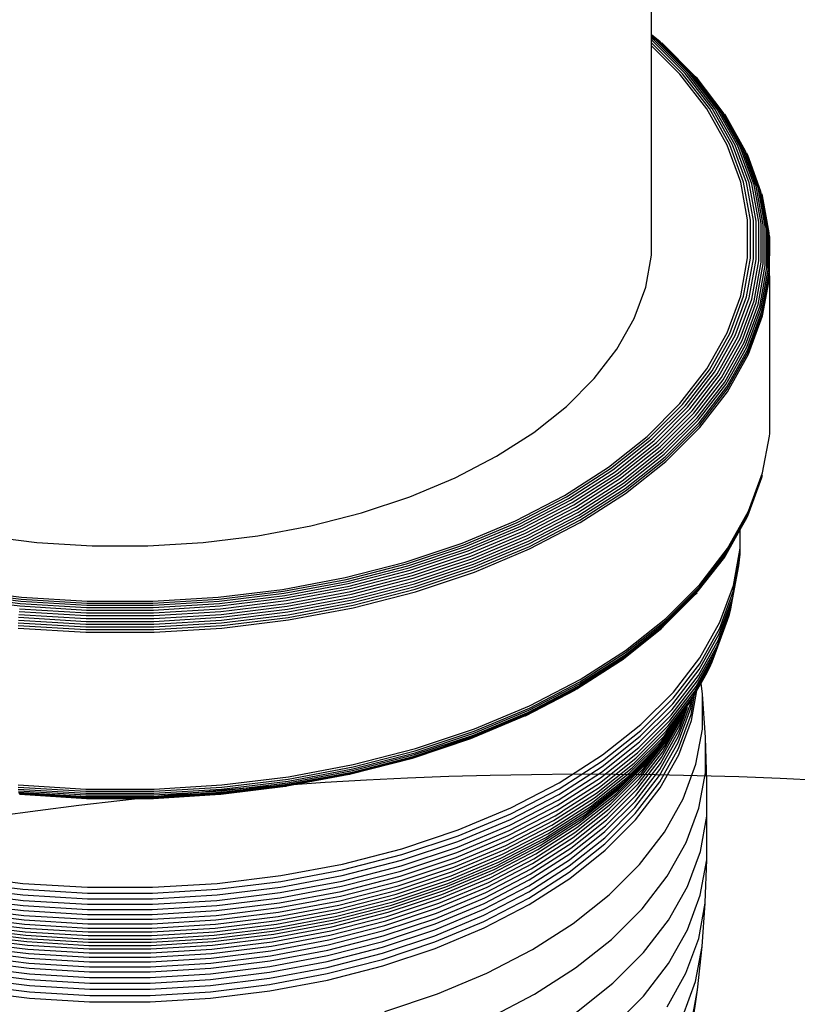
# Model space of a CAD drawing. Extents: x -18027 to -11651, y 1687 to 5059.
# Tile 22 of 170: x -17476.57 to -17470, y 2308.46 to 2316.79. Entities that reach past the tile are written whole.
import ezdxf

# ---------------------------------------------------------------- set-up
doc = ezdxf.new("R2010")
doc.units = 0
doc.header["$MEASUREMENT"] = 0
doc.layers.add('TANK', color=2, linetype='CONTINUOUS')
doc.layers.add('TANK-SLOPE', color=2, linetype='CONTINUOUS')

# ---------------------------------------------------------------- blocks, each defined once
blk = doc.blocks.new('A$C3406478A')
at = {"layer": 'TANK'}
for p, q in [((7.9577, 15.3274), (7.9577, 20.1428)), ((8.0305, 15.2695), (7.9577, 15.3274)), ((7.9577, 15.3225), (7.9577, 15.3274)), ((7.9577, 15.3136), (7.9577, 15.3225)), ((8.015, 15.2769), (7.9577, 15.3225)), ((7.9577, 15.3009), (7.9577, 15.3136)), ((7.9979, 15.2816), (7.9577, 15.3136)), ((7.9794, 15.2836), (7.9577, 15.3009)), ((7.9577, 15.2845), (7.9577, 15.3009)), ((7.96, 15.2827), (7.9577, 15.2845)), ((7.9577, 15.2612), (7.9577, 15.2845)), ((8.2191, 14.9997), (7.9577, 15.2612)), ((7.9577, 15.2343), (7.9577, 15.2612)), ((8.2405, 15.0021), (7.96, 15.2827)), ((8.2612, 15.0018), (7.9794, 15.2836)), ((8.2808, 14.9987), (7.9979, 15.2816)), ((8.299, 14.9929), (8.015, 15.2769)), ((8.3154, 14.9845), (8.0305, 15.2695)), ((8.3298, 14.9737), (8.044, 15.2595)), ((8.1973, 14.9946), (7.9577, 15.2343)), ((7.9577, 13.4662), (7.9577, 15.2343)), ((8.4235, 14.7013), (8.1973, 14.9946)), ((8.4463, 14.7051), (8.2191, 14.9997)), ((8.4688, 14.7062), (8.2405, 15.0021)), ((8.4905, 14.7045), (8.2612, 15.0018)), ((8.511, 14.7002), (8.2808, 14.9987)), ((8.53, 14.6933), (8.299, 14.9929)), ((8.5472, 14.6839), (8.3154, 14.9845)), ((8.342, 14.9606), (8.3298, 14.9737)), ((8.5623, 14.6722), (8.342, 14.9606)), ((8.5953, 14.396), (8.4235, 14.7013)), ((8.6189, 14.3984), (8.4463, 14.7051)), ((8.6422, 14.398), (8.4688, 14.7062)), ((8.6646, 14.3951), (8.4905, 14.7045)), ((8.6859, 14.3895), (8.511, 14.7002)), ((8.7056, 14.3814), (8.53, 14.6933)), ((8.7234, 14.371), (8.5472, 14.6839)), ((8.739, 14.3583), (8.5623, 14.6722)), ((8.5852, 14.6427), (8.5751, 14.6584)), ((8.7521, 14.3437), (8.5852, 14.6427)), ((8.7109, 14.082), (8.5953, 14.396)), ((8.7351, 14.0829), (8.6189, 14.3984)), ((8.7588, 14.0811), (8.6422, 14.398)), ((8.7818, 14.0768), (8.6646, 14.3951)), ((8.8035, 14.0699), (8.6859, 14.3895)), ((8.8237, 14.0606), (8.7056, 14.3814)), ((8.8419, 14.0491), (8.7234, 14.371)), ((8.8578, 14.0355), (8.739, 14.3583)), ((8.8713, 14.0201), (8.7521, 14.3437)), ((8.7702, 14.3096), (8.7626, 14.3274)), ((8.882, 14.0031), (8.7702, 14.3096)), ((8.769, 13.7627), (8.7109, 14.082)), ((8.7935, 13.7621), (8.7351, 14.0829)), ((8.8175, 13.7589), (8.7588, 14.0811)), ((8.8407, 13.7532), (8.7818, 14.0768)), ((8.8627, 13.745), (8.8035, 14.0699)), ((8.883, 13.7345), (8.8237, 14.0606)), ((8.9014, 13.7219), (8.8419, 14.0491)), ((8.9176, 13.7073), (8.8578, 14.0355)), ((8.9312, 13.691), (8.8713, 14.0201)), ((8.942, 13.6734), (8.882, 14.0031)), ((8.8945, 13.9657), (8.8898, 13.9849)), ((8.9499, 13.6547), (8.8945, 13.9657)), ((8.769, 13.4416), (8.769, 13.7627)), ((8.7935, 13.4396), (8.7935, 13.7621)), ((8.8175, 13.435), (8.8175, 13.7589)), ((8.8407, 13.4278), (8.8407, 13.7532)), ((8.8627, 13.4183), (8.8627, 13.745)), ((8.883, 13.4066), (8.883, 13.7345)), ((8.9014, 13.3928), (8.9014, 13.7219)), ((8.9176, 13.3772), (8.9176, 13.7073)), ((8.9312, 13.3602), (8.9312, 13.691)), ((8.942, 13.3419), (8.942, 13.6734)), ((8.9499, 13.3227), (8.9499, 13.6547)), ((8.9563, 13.6153), (8.9547, 13.6352)), ((8.9547, 13.3029), (8.9563, 13.6153)), ((7.9084, 13.1957), (7.9577, 13.4662)), ((8.7109, 13.1224), (8.769, 13.4416)), ((8.7351, 13.1188), (8.7935, 13.4396)), ((8.7588, 13.1128), (8.8175, 13.435)), ((8.7818, 13.1042), (8.8407, 13.4278)), ((8.8035, 13.0934), (8.8627, 13.4183)), ((8.8237, 13.0804), (8.883, 13.4066)), ((8.8419, 13.0655), (8.9014, 13.3928)), ((8.8578, 13.049), (8.9176, 13.3772)), ((8.8713, 13.0311), (8.9312, 13.3602)), ((8.882, 13.0122), (8.942, 13.3419)), ((8.8898, 12.9925), (8.9499, 13.3227)), ((8.8945, 12.9725), (8.9547, 13.3029)), ((8.8961, 12.9523), (8.9563, 13.2829)), ((8.9563, 13.2829), (8.9547, 13.3029)), ((8.9563, 12.0597), (8.9563, 13.2829)), ((7.8105, 12.9297), (7.9084, 13.1957)), ((8.5953, 12.8083), (8.7109, 13.1224)), ((8.6189, 12.8034), (8.7351, 13.1188)), ((8.6422, 12.7959), (8.7588, 13.1128)), ((8.6646, 12.7859), (8.7818, 13.1042)), ((8.6859, 12.7738), (8.8035, 13.0934)), ((8.7056, 12.7596), (8.8237, 13.0804)), ((8.7234, 12.7437), (8.8419, 13.0655)), ((8.739, 12.7262), (8.8578, 13.049)), ((8.7521, 12.7075), (8.8713, 13.0311)), ((8.7626, 12.6879), (8.882, 13.0122)), ((8.7702, 12.6678), (8.8898, 12.9925)), ((7.6649, 12.6711), (7.8105, 12.9297)), ((8.7749, 12.6474), (8.8945, 12.9725)), ((8.7764, 12.6272), (8.8961, 12.9523)), ((8.4235, 12.503), (8.5953, 12.8083)), ((8.4463, 12.4966), (8.6189, 12.8034)), ((8.4688, 12.4877), (8.6422, 12.7959)), ((8.4905, 12.4765), (8.6646, 12.7859)), ((8.511, 12.4631), (8.6859, 12.7738)), ((8.53, 12.4477), (8.7056, 12.7596)), ((8.5472, 12.4307), (8.7234, 12.7437)), ((7.4734, 12.4227), (7.6649, 12.6711)), ((8.5623, 12.4123), (8.739, 12.7262)), ((8.5751, 12.3928), (8.7521, 12.7075)), ((8.5852, 12.3726), (8.7626, 12.6879)), ((8.5925, 12.352), (8.7702, 12.6678)), ((8.597, 12.3314), (8.7749, 12.6474)), ((8.5985, 12.3111), (8.7764, 12.6272)), ((8.1973, 12.2097), (8.4235, 12.503)), ((8.2191, 12.202), (8.4463, 12.4966)), ((7.2378, 12.1871), (7.4734, 12.4227)), ((8.2405, 12.1918), (8.4688, 12.4877)), ((8.2612, 12.1792), (8.4905, 12.4765)), ((8.2808, 12.1646), (8.511, 12.4631)), ((8.299, 12.1481), (8.53, 12.4477)), ((8.3154, 12.1301), (8.5472, 12.4307)), ((8.3298, 12.1108), (8.5623, 12.4123)), ((8.342, 12.0906), (8.5751, 12.3928)), ((8.3516, 12.0698), (8.5852, 12.3726)), ((8.3587, 12.0488), (8.5925, 12.352)), ((8.3629, 12.0279), (8.597, 12.3314)), ((8.3644, 12.0075), (8.5985, 12.3111)), ((6.961, 11.9671), (7.2378, 12.1871)), ((7.9193, 11.9317), (8.1973, 12.2097)), ((7.9398, 11.9227), (8.2191, 12.202)), ((7.96, 11.9112), (8.2405, 12.1918)), ((7.9794, 11.8974), (8.2612, 12.1792)), ((7.9979, 11.8817), (8.2808, 12.1646)), ((8.015, 11.8641), (8.299, 12.1481)), ((8.0305, 11.8451), (8.3154, 12.1301)), ((8.044, 11.825), (8.3298, 12.1108)), ((8.0554, 11.8041), (8.342, 12.0906)), ((8.0645, 11.7827), (8.3516, 12.0698)), ((8.0712, 11.7612), (8.3587, 12.0488)), ((8.0752, 11.7401), (8.3629, 12.0279)), ((8.0765, 11.7196), (8.3644, 12.0075)), ((8.9563, 11.9561), (8.9563, 12.0597)), ((6.6458, 11.765), (6.961, 11.9671)), ((7.5924, 11.6719), (7.9193, 11.9317)), ((7.6114, 11.6617), (7.9398, 11.9227)), ((7.6301, 11.6491), (7.96, 11.9112)), ((8.8961, 11.6255), (8.9547, 11.9361)), ((8.9547, 11.9361), (8.9563, 11.9561)), ((7.6482, 11.6342), (7.9794, 11.8974)), ((7.6653, 11.6174), (7.9979, 11.8817)), ((7.6811, 11.5988), (8.015, 11.8641)), ((7.6954, 11.5789), (8.0305, 11.8451)), ((7.708, 11.558), (8.044, 11.825)), ((6.2958, 11.5831), (6.6458, 11.765)), ((7.7186, 11.5364), (8.0554, 11.8041)), ((7.727, 11.5145), (8.0645, 11.7827)), ((7.7332, 11.4927), (8.0712, 11.7612)), ((7.7369, 11.4713), (8.0752, 11.7401)), ((7.2203, 11.4333), (7.5924, 11.6719)), ((7.2376, 11.422), (7.6114, 11.6617)), ((7.7381, 11.4507), (8.0765, 11.7196)), ((5.9147, 11.4232), (6.2958, 11.5831)), ((7.2546, 11.4083), (7.6301, 11.6491)), ((7.2711, 11.3924), (7.6482, 11.6342)), ((7.2866, 11.3746), (7.6653, 11.6174)), ((7.301, 11.3551), (7.6811, 11.5988)), ((7.3141, 11.3344), (7.6954, 11.5789)), ((8.7702, 11.2617), (8.8898, 11.5865)), ((8.7749, 11.2807), (8.8945, 11.6057)), ((8.7764, 11.3004), (8.8961, 11.6255)), ((8.8898, 11.5865), (8.8945, 11.6057)), ((7.3255, 11.3127), (7.708, 11.558)), ((7.3351, 11.2905), (7.7186, 11.5364)), ((7.3428, 11.2681), (7.727, 11.5145)), ((7.3484, 11.2459), (7.7332, 11.4927)), ((5.5068, 11.2873), (5.9147, 11.4232)), ((6.8071, 11.2185), (7.2203, 11.4333)), ((6.8225, 11.2062), (7.2376, 11.422)), ((6.8376, 11.1915), (7.2546, 11.4083)), ((7.3518, 11.2243), (7.7369, 11.4713)), ((7.3529, 11.2037), (7.7381, 11.4507)), ((6.8522, 11.1747), (7.2711, 11.3924)), ((6.8661, 11.1559), (7.2866, 11.3746)), ((6.8789, 11.1357), (7.301, 11.3551)), ((6.8905, 11.1142), (7.3141, 11.3344)), ((5.0765, 11.1767), (5.5068, 11.2873)), ((6.9007, 11.0919), (7.3255, 11.3127)), ((6.9093, 11.0691), (7.3351, 11.2905)), ((6.9161, 11.0463), (7.3428, 11.2681)), ((6.9211, 11.0238), (7.3484, 11.2459)), ((8.5925, 10.946), (8.7702, 11.2617)), ((8.597, 10.9646), (8.7749, 11.2807)), ((8.5985, 10.9843), (8.7764, 11.3004)), ((8.7066, 11.1444), (8.7626, 11.2439)), ((8.7626, 11.2439), (8.7702, 11.2617)), ((4.6285, 11.0926), (5.0765, 11.1767)), ((6.3572, 11.0298), (6.8071, 11.2185)), ((6.3705, 11.0167), (6.8225, 11.2062)), ((6.3836, 11.0011), (6.8376, 11.1915)), ((6.3963, 10.9834), (6.8522, 11.1747)), ((6.9241, 11.002), (7.3518, 11.2243)), ((6.9251, 10.9813), (7.3529, 11.2037)), ((2.2991, 11.0926), (2.7599, 11.0361)), ((4.1678, 11.0361), (4.6285, 11.0926)), ((6.4083, 10.9639), (6.8661, 11.1559)), ((6.4194, 10.9429), (6.8789, 11.1357)), ((6.4294, 10.9208), (6.8905, 11.1142)), ((6.4382, 10.8979), (6.9007, 11.0919)), ((8.5852, 10.9287), (8.7066, 11.1444)), ((8.7066, 10.9882), (8.7066, 11.1444)), ((2.7599, 11.0361), (3.2283, 11.0076)), ((3.2283, 11.0076), (3.6993, 11.0076)), ((3.6993, 11.0076), (4.1678, 11.0361)), ((5.8756, 10.8693), (6.3572, 11.0298)), ((5.8868, 10.8554), (6.3705, 11.0167)), ((5.8977, 10.8391), (6.3836, 11.0011)), ((6.4457, 10.8746), (6.9093, 11.0691)), ((6.4516, 10.8514), (6.9161, 11.0463)), ((6.4559, 10.8287), (6.9211, 11.0238)), ((6.4585, 10.8067), (6.9241, 11.002)), ((5.9082, 10.8207), (6.3963, 10.9834)), ((5.9182, 10.8006), (6.4083, 10.9639)), ((5.9275, 10.7789), (6.4194, 10.9429)), ((5.9358, 10.7562), (6.4294, 10.9208)), ((6.4593, 10.7859), (6.9251, 10.9813)), ((8.3516, 10.6258), (8.5751, 10.9129)), ((8.3587, 10.6427), (8.5925, 10.946)), ((8.3629, 10.6611), (8.597, 10.9646)), ((8.3644, 10.6806), (8.5985, 10.9843)), ((8.5751, 10.9129), (8.5852, 10.9287)), ((8.6478, 10.6224), (8.7052, 10.9379)), ((8.6492, 10.6727), (8.7066, 10.9882)), ((8.7011, 10.8878), (8.7052, 10.9379)), ((8.7052, 10.9379), (8.7066, 10.9882)), ((5.3677, 10.7387), (5.8756, 10.8693)), ((5.3764, 10.7242), (5.8868, 10.8554)), ((5.385, 10.7073), (5.8977, 10.8391)), ((5.9432, 10.7329), (6.4382, 10.8979)), ((5.9494, 10.7092), (6.4457, 10.8746)), ((5.9543, 10.6857), (6.4516, 10.8514)), ((5.9579, 10.6627), (6.4559, 10.8287)), ((8.6369, 10.5231), (8.6942, 10.8379)), ((8.6437, 10.5726), (8.7011, 10.8878)), ((8.6942, 10.8379), (8.7011, 10.8878)), ((5.3934, 10.6884), (5.9082, 10.8207)), ((5.4012, 10.6677), (5.9182, 10.8006)), ((5.4086, 10.6456), (5.9275, 10.7789)), ((5.4152, 10.6224), (5.9358, 10.7562)), ((5.96, 10.6406), (6.4585, 10.8067)), ((5.9608, 10.6197), (6.4593, 10.7859)), ((4.8388, 10.6395), (5.3677, 10.7387)), ((4.8451, 10.6245), (5.3764, 10.7242)), ((4.8514, 10.6072), (5.385, 10.7073)), ((4.8574, 10.5878), (5.3934, 10.6884)), ((4.8631, 10.5667), (5.4012, 10.6677)), ((5.421, 10.5986), (5.9432, 10.7329)), ((5.4258, 10.5746), (5.9494, 10.7092)), ((5.4297, 10.5508), (5.9543, 10.6857)), ((5.4326, 10.5276), (5.9579, 10.6627)), ((8.0752, 10.3733), (8.3629, 10.6611)), ((8.0765, 10.3928), (8.3644, 10.6806)), ((8.5349, 10.3623), (8.6492, 10.6727)), ((2.0703, 10.5878), (2.6215, 10.5202)), ((2.0763, 10.6072), (2.6252, 10.5399)), ((2.0825, 10.6245), (2.6289, 10.5575)), ((2.0888, 10.6395), (2.6328, 10.5728)), ((4.2949, 10.5728), (4.8388, 10.6395)), ((4.2987, 10.5575), (4.8451, 10.6245)), ((4.3025, 10.5399), (4.8514, 10.6072)), ((4.3061, 10.5202), (4.8574, 10.5878)), ((4.8683, 10.5442), (5.4086, 10.6456)), ((4.8731, 10.5207), (5.4152, 10.6224)), ((4.8773, 10.4966), (5.421, 10.5986)), ((4.8808, 10.4724), (5.4258, 10.5746)), ((5.4343, 10.5054), (5.96, 10.6406)), ((5.4348, 10.4846), (5.9608, 10.6197)), ((8.0554, 10.3242), (8.3298, 10.5976)), ((8.0645, 10.3387), (8.3516, 10.6258)), ((8.0712, 10.3552), (8.3587, 10.6427)), ((8.3298, 10.5976), (8.342, 10.6107)), ((8.5336, 10.3122), (8.6478, 10.6224)), ((2.0646, 10.5667), (2.6181, 10.4988)), ((2.6181, 10.4988), (3.1809, 10.4646)), ((2.6215, 10.5202), (3.182, 10.4862)), ((2.6252, 10.5399), (3.1832, 10.506)), ((2.6289, 10.5575), (3.1845, 10.5238)), ((2.6328, 10.5728), (3.1858, 10.5392)), ((3.1832, 10.506), (3.7444, 10.506)), ((3.1845, 10.5238), (3.7431, 10.5238)), ((3.1858, 10.5392), (3.7419, 10.5392)), ((3.7419, 10.5392), (4.2949, 10.5728)), ((3.7431, 10.5238), (4.2987, 10.5575)), ((3.7444, 10.506), (4.3025, 10.5399)), ((3.7456, 10.4862), (4.3061, 10.5202)), ((3.7468, 10.4646), (4.3095, 10.4988)), ((4.3095, 10.4988), (4.8631, 10.5667)), ((4.3127, 10.476), (4.8683, 10.5442)), ((4.3156, 10.4523), (4.8731, 10.5207)), ((4.3181, 10.428), (4.8773, 10.4966)), ((4.8836, 10.4484), (5.4297, 10.5508)), ((4.8857, 10.425), (5.4326, 10.5276)), ((4.8869, 10.4027), (5.4343, 10.5054)), ((8.5229, 10.2135), (8.6369, 10.5231)), ((8.5296, 10.2626), (8.6437, 10.5726)), ((8.6274, 10.4743), (8.6369, 10.5231)), ((2.6095, 10.428), (3.178, 10.3935)), ((2.612, 10.4523), (3.1788, 10.4179)), ((2.6149, 10.476), (3.1798, 10.4417)), ((3.1788, 10.4179), (3.7488, 10.4179)), ((3.1798, 10.4417), (3.7478, 10.4417)), ((3.1809, 10.4646), (3.7468, 10.4646)), ((3.182, 10.4862), (3.7456, 10.4862)), ((3.7478, 10.4417), (4.3127, 10.476)), ((3.7488, 10.4179), (4.3156, 10.4523)), ((3.7496, 10.3935), (4.3181, 10.428)), ((4.3203, 10.4036), (4.8808, 10.4724)), ((4.322, 10.3795), (4.8836, 10.4484)), ((4.3232, 10.356), (4.8857, 10.425)), ((4.8873, 10.3818), (5.4348, 10.4846)), ((8.5016, 10.1177), (8.6152, 10.426)), ((8.5136, 10.1652), (8.6274, 10.4743)), ((8.6003, 10.3785), (8.6152, 10.426)), ((8.6152, 10.426), (8.6274, 10.4743)), ((2.6037, 10.3336), (3.1761, 10.2989)), ((2.6044, 10.356), (3.1763, 10.3213)), ((2.6057, 10.3795), (3.1767, 10.3448)), ((2.6074, 10.4036), (3.1773, 10.369)), ((3.1767, 10.3448), (3.7509, 10.3448)), ((3.1773, 10.369), (3.7504, 10.369)), ((3.178, 10.3935), (3.7496, 10.3935)), ((3.7504, 10.369), (4.3203, 10.4036)), ((3.7509, 10.3448), (4.322, 10.3795)), ((3.7513, 10.3213), (4.3232, 10.356)), ((3.7516, 10.2989), (4.324, 10.3336)), ((4.324, 10.3336), (4.8869, 10.4027)), ((4.3242, 10.3127), (4.8873, 10.3818)), ((7.7186, 10.0565), (8.0554, 10.3242)), ((7.727, 10.0705), (8.0645, 10.3387)), ((7.7332, 10.0866), (8.0712, 10.3552)), ((7.7369, 10.1045), (8.0752, 10.3733)), ((7.7381, 10.1239), (8.0765, 10.3928)), ((8.3651, 10.0606), (8.5349, 10.3623)), ((8.4871, 10.0711), (8.6003, 10.3785)), ((2.6034, 10.3127), (3.176, 10.278)), ((3.176, 10.278), (3.7517, 10.278)), ((3.1761, 10.2989), (3.7516, 10.2989)), ((3.1763, 10.3213), (3.7513, 10.3213)), ((3.7517, 10.278), (4.3242, 10.3127)), ((7.708, 10.0448), (8.044, 10.3118)), ((8.36, 9.9611), (8.5296, 10.2626)), ((8.3638, 10.0105), (8.5336, 10.3122)), ((8.3445, 9.8648), (8.5136, 10.1652)), ((8.3535, 9.9125), (8.5229, 10.2135)), ((7.3484, 9.8399), (7.7332, 10.0866)), ((7.3518, 9.8576), (7.7369, 10.1045)), ((7.3529, 9.8769), (7.7381, 10.1239)), ((8.333, 9.818), (8.5016, 10.1177)), ((7.3255, 9.7995), (7.6954, 10.0356)), ((7.3351, 9.8106), (7.7186, 10.0565)), ((7.3428, 9.8241), (7.727, 10.0705)), ((7.6954, 10.0356), (7.708, 10.0448)), ((8.1404, 9.7208), (8.3638, 10.0105)), ((8.1416, 9.7708), (8.3651, 10.0606)), ((8.3023, 9.7277), (8.47, 10.0255)), ((8.3189, 9.7722), (8.4871, 10.0711)), ((8.4503, 9.981), (8.47, 10.0255)), ((8.47, 10.0255), (8.4871, 10.0711)), ((8.1305, 9.6233), (8.3535, 9.9125)), ((8.1367, 9.6716), (8.36, 9.9611)), ((8.377, 9.847), (8.4281, 9.9377)), ((8.4281, 9.9377), (8.4503, 9.981)), ((6.9211, 9.6177), (7.3484, 9.8399)), ((6.9241, 9.6352), (7.3518, 9.8576)), ((6.9251, 9.6545), (7.3529, 9.8769)), ((8.1219, 9.5761), (8.3445, 9.8648)), ((8.3412, 9.7833), (8.377, 9.847)), ((8.3866, 9.7544), (8.377, 9.847)), ((6.8905, 9.5709), (7.3141, 9.7911)), ((6.9007, 9.5787), (7.3255, 9.7995)), ((6.9093, 9.5892), (7.3351, 9.8106)), ((6.9161, 9.6023), (7.3428, 9.8241)), ((7.8668, 9.496), (8.1416, 9.7708)), ((8.0975, 9.4851), (8.3038, 9.7518)), ((8.1109, 9.53), (8.333, 9.818)), ((8.2906, 9.5826), (8.3204, 9.7464)), ((8.2951, 9.5303), (8.3412, 9.7833)), ((8.3038, 9.7518), (8.3057, 9.7551)), ((8.3046, 9.7183), (8.3204, 9.7464)), ((8.3057, 9.7551), (8.3189, 9.7722)), ((8.3204, 9.7464), (8.3412, 9.7833)), ((8.4118, 9.3878), (8.3866, 9.7544)), ((8.3866, 9.4565), (8.3866, 9.7544)), ((7.8622, 9.3971), (8.1367, 9.6716)), ((7.8657, 9.4461), (8.1404, 9.7208)), ((8.0635, 9.3993), (8.2833, 9.6843)), ((8.0817, 9.4415), (8.3023, 9.7277)), ((8.1852, 9.3976), (8.2915, 9.6865)), ((8.2833, 9.6843), (8.2938, 9.6991)), ((8.2894, 9.6347), (8.3046, 9.7183)), ((8.2915, 9.6865), (8.2938, 9.6991)), ((8.2938, 9.6991), (8.3046, 9.7183)), ((6.4382, 9.3847), (6.9007, 9.5787)), ((6.4457, 9.3947), (6.9093, 9.5892)), ((6.4516, 9.4075), (6.9161, 9.6023)), ((6.4559, 9.4226), (6.9211, 9.6177)), ((6.4585, 9.4399), (6.9241, 9.6352)), ((6.4593, 9.4591), (6.9251, 9.6545)), ((7.8483, 9.3025), (8.1219, 9.5761)), ((7.8564, 9.3492), (8.1305, 9.6233)), ((8.0431, 9.3586), (8.2619, 9.6423)), ((8.1831, 9.3459), (8.2894, 9.6347)), ((8.1842, 9.2937), (8.2906, 9.5826)), ((8.1905, 9.4486), (8.2619, 9.6423)), ((8.1991, 9.4987), (8.2381, 9.6018)), ((8.2109, 9.548), (8.2217, 9.5773)), ((8.2119, 9.5627), (8.2217, 9.5773)), ((8.2217, 9.5773), (8.2381, 9.6018)), ((8.2381, 9.6018), (8.2619, 9.6423)), ((6.4294, 9.3775), (6.8789, 9.566)), ((6.8789, 9.566), (6.8905, 9.5709)), ((7.5438, 9.2393), (7.8668, 9.496)), ((7.8379, 9.2571), (8.1109, 9.53)), ((8.0405, 9.217), (8.1991, 9.4987)), ((8.052, 9.2655), (8.2109, 9.548)), ((8.0665, 9.3128), (8.1932, 9.538)), ((8.1544, 9.4863), (8.1835, 9.5252)), ((8.1835, 9.5252), (8.1932, 9.538)), ((8.1887, 9.2411), (8.2951, 9.5303)), ((8.1932, 9.538), (8.2119, 9.5627)), ((5.9579, 9.2566), (6.4559, 9.4226)), ((5.96, 9.2738), (6.4585, 9.4399)), ((5.9608, 9.2929), (6.4593, 9.4591)), ((7.5428, 9.1895), (7.8657, 9.4461)), ((7.8104, 9.1703), (8.0817, 9.4415)), ((7.8253, 9.213), (8.0975, 9.4851)), ((7.9153, 9.1696), (8.128, 9.4454)), ((7.9954, 9.2819), (8.1544, 9.4863)), ((8.0203, 9.3194), (8.1544, 9.4863)), ((8.0322, 9.1673), (8.1905, 9.4486)), ((8.084, 9.3586), (8.1544, 9.4863)), ((8.128, 9.4454), (8.1544, 9.4863)), ((8.3327, 9.1602), (8.3866, 9.4565)), ((5.9358, 9.2129), (6.4294, 9.3775)), ((5.9432, 9.2197), (6.4382, 9.3847)), ((5.9494, 9.2293), (6.4457, 9.3947)), ((5.9543, 9.2417), (6.4516, 9.4075)), ((7.5342, 9.0932), (7.8564, 9.3492)), ((7.5395, 9.1407), (7.8622, 9.3971)), ((7.7741, 9.0896), (8.0431, 9.3586)), ((7.7933, 9.1292), (8.0635, 9.3993)), ((7.8733, 9.0854), (8.084, 9.3586)), ((7.8929, 9.1284), (8.1046, 9.4028)), ((8.025, 9.0651), (8.1831, 9.3459)), ((8.0271, 9.1166), (8.1852, 9.3976)), ((8.4118, 9.0884), (8.4118, 9.3878)), ((8.4241, 9.0204), (8.4118, 9.3878)), ((5.4297, 9.1069), (5.9543, 9.2417)), ((5.4326, 9.1216), (5.9579, 9.2566)), ((5.4343, 9.1386), (5.96, 9.2738)), ((5.4348, 9.1577), (5.9608, 9.2929)), ((7.5171, 9.0021), (7.8379, 9.2571)), ((7.5267, 9.0469), (7.8483, 9.3025)), ((7.7037, 8.9815), (7.9683, 9.2461)), ((7.7292, 9.0157), (7.9954, 9.2819)), ((7.7527, 9.0518), (8.0203, 9.3194)), ((7.8427, 8.9942), (8.052, 9.2655)), ((7.8566, 9.0406), (8.0665, 9.3128)), ((8.0262, 9.0128), (8.1842, 9.2937)), ((5.4152, 9.0791), (5.9358, 9.2129)), ((5.421, 9.0854), (5.9432, 9.2197)), ((5.4258, 9.0947), (5.9494, 9.2293)), ((7.1752, 8.9537), (7.5428, 9.1895)), ((7.1761, 9.0035), (7.5438, 9.2393)), ((7.4916, 8.9169), (7.8104, 9.1703)), ((7.5303, 8.9785), (7.8253, 9.213)), ((7.6539, 8.9082), (7.9153, 9.1696)), ((7.6775, 8.9459), (7.9405, 9.2089)), ((7.8239, 8.8972), (8.0322, 9.1673)), ((7.8318, 8.9463), (8.0405, 9.217)), ((8.0305, 8.96), (8.1887, 9.2411)), ((8.2254, 8.8688), (8.3327, 9.1602)), ((4.8731, 8.9774), (5.4012, 9.0757)), ((4.8773, 8.9834), (5.421, 9.0854)), ((4.8808, 8.9925), (5.4258, 9.0947)), ((4.8836, 9.0044), (5.4297, 9.1069)), ((4.8857, 9.019), (5.4326, 9.1216)), ((4.8869, 9.0359), (5.4343, 9.1386)), ((4.8873, 9.055), (5.4348, 9.1577)), ((5.4012, 9.0757), (5.4081, 9.0775)), ((5.4081, 9.0775), (5.4152, 9.0791)), ((7.1673, 8.8579), (7.5342, 9.0932)), ((7.1722, 8.9052), (7.5395, 9.1407)), ((7.4579, 8.8384), (7.7741, 9.0896)), ((7.4757, 8.8768), (7.7933, 9.1292)), ((7.6143, 8.8263), (7.8733, 9.0854)), ((7.6328, 8.8683), (7.8929, 9.1284)), ((7.819, 8.8468), (8.0271, 9.1166)), ((8.3576, 8.7906), (8.4118, 9.0884)), ((4.3203, 8.9237), (4.8808, 8.9925)), ((4.322, 8.9355), (4.8836, 9.0044)), ((4.3232, 8.95), (4.8857, 9.019)), ((4.324, 8.9669), (4.8869, 9.0359)), ((4.3242, 8.9859), (4.8873, 9.055)), ((6.7678, 8.7912), (7.1761, 9.0035)), ((7.1518, 8.7678), (7.5171, 9.0021)), ((7.1605, 8.8121), (7.5267, 9.0469)), ((7.4163, 8.7671), (7.7292, 9.0157)), ((7.4381, 8.8018), (7.7527, 9.0518)), ((7.5855, 8.737), (7.8427, 8.9942)), ((7.5985, 8.7826), (7.8566, 9.0406)), ((7.817, 8.7954), (8.025, 9.0651)), ((7.8181, 8.743), (8.0262, 9.0128)), ((8.4241, 8.7203), (8.4241, 9.0204)), ((2.6034, 8.9859), (3.176, 8.9512)), ((2.6037, 8.9669), (3.1761, 8.9321)), ((2.6044, 8.95), (3.1763, 8.9152)), ((2.6057, 8.9355), (3.1767, 8.9008)), ((2.6074, 8.9237), (3.1773, 8.8891)), ((2.6095, 8.9148), (3.178, 8.8803)), ((3.176, 8.9512), (3.7517, 8.9512)), ((3.1761, 8.9321), (3.7516, 8.9321)), ((3.1763, 8.9152), (3.1867, 8.9149)), ((3.1867, 8.9149), (3.7409, 8.9149)), ((3.7409, 8.9149), (3.7513, 8.9152)), ((3.7496, 8.8803), (4.3181, 8.9148)), ((3.7504, 8.8891), (4.3203, 8.9237)), ((3.7509, 8.9008), (4.322, 8.9355)), ((3.7513, 8.9152), (4.3232, 8.95)), ((3.7516, 8.9321), (4.324, 8.9669)), ((3.7517, 8.9512), (4.3242, 8.9859)), ((4.3127, 8.9063), (4.8631, 8.9747)), ((4.3127, 8.9063), (4.3156, 8.909)), ((4.3156, 8.909), (4.8631, 8.9747)), ((4.3181, 8.9148), (4.8773, 8.9834)), ((4.8631, 8.9747), (4.8683, 8.9745)), ((4.8683, 8.9745), (4.8731, 8.9774)), ((6.7669, 8.7415), (7.1752, 8.9537)), ((7.1286, 8.6842), (7.4916, 8.9169)), ((7.3684, 8.7003), (7.6775, 8.9459)), ((7.3927, 8.7343), (7.7037, 8.9815)), ((7.3981, 8.8899), (7.5053, 8.9587)), ((7.5053, 8.9587), (7.5279, 8.9755)), ((7.5279, 8.9755), (7.5303, 8.9785)), ((7.5753, 8.6898), (7.8318, 8.9463)), ((7.8222, 8.6899), (8.0305, 8.96)), ((2.6149, 8.9063), (2.6181, 8.9068)), ((2.6181, 8.9068), (3.1798, 8.872)), ((2.6181, 8.9068), (3.1788, 8.8746)), ((3.1767, 8.9008), (3.7509, 8.9008)), ((3.1773, 8.8891), (3.7504, 8.8891)), ((3.178, 8.8803), (3.7496, 8.8803)), ((3.1788, 8.8746), (3.7488, 8.8746)), ((3.1798, 8.872), (3.7478, 8.872)), ((3.7478, 8.872), (4.3095, 8.9068)), ((3.7488, 8.8746), (4.3095, 8.9068)), ((4.3095, 8.9068), (4.3127, 8.9063)), ((6.7599, 8.6462), (7.1673, 8.8579)), ((6.7643, 8.6931), (7.1722, 8.9052)), ((7.0979, 8.6075), (7.4579, 8.8384)), ((7.1142, 8.6449), (7.4757, 8.8768)), ((7.2088, 8.7686), (7.3962, 8.8875)), ((7.3098, 8.5844), (7.6143, 8.8263)), ((7.3269, 8.6252), (7.6328, 8.8683)), ((7.3465, 8.6639), (7.6539, 8.9082)), ((7.3962, 8.8875), (7.3981, 8.8899)), ((7.5631, 8.591), (7.819, 8.8468)), ((7.5678, 8.6411), (7.8239, 8.8972)), ((8.066, 8.5855), (8.2254, 8.8688)), ((6.3232, 8.6048), (6.7678, 8.7912)), ((6.7461, 8.5569), (7.1518, 8.7678)), ((6.7539, 8.6007), (7.1605, 8.8121)), ((7.0601, 8.5386), (7.4163, 8.7671)), ((7.0799, 8.5721), (7.4381, 8.8018)), ((7.1411, 8.7252), (7.2053, 8.7651)), ((7.2053, 8.7651), (7.2088, 8.7686)), ((7.2952, 8.5415), (7.5985, 8.7826)), ((7.5613, 8.5397), (7.817, 8.7954)), ((7.5624, 8.4873), (7.8181, 8.743)), ((8.2498, 8.4977), (8.3576, 8.7906)), ((6.3202, 8.5068), (6.7643, 8.6931)), ((6.3224, 8.5551), (6.7669, 8.7415)), ((6.7254, 8.4746), (7.1286, 8.6842)), ((6.9725, 8.6375), (7.1411, 8.7252)), ((6.9966, 8.4395), (7.3465, 8.6639)), ((7.0165, 8.4746), (7.3684, 8.7003)), ((7.0386, 8.5073), (7.3927, 8.7343)), ((7.2736, 8.4501), (7.5753, 8.6898)), ((7.2831, 8.4967), (7.5855, 8.737)), ((7.5662, 8.4339), (7.8222, 8.6899)), ((8.3697, 8.4217), (8.4241, 8.7203)), ((8.4235, 8.3524), (8.4241, 8.7203)), ((5.8473, 8.4461), (6.3232, 8.6048)), ((6.3111, 8.415), (6.7539, 8.6007)), ((6.3164, 8.4601), (6.7599, 8.6462)), ((6.6982, 8.3997), (7.0979, 8.6075)), ((6.7126, 8.4362), (7.1142, 8.6449)), ((6.7366, 8.5149), (6.9678, 8.6338)), ((6.9632, 8.3621), (7.3098, 8.5844)), ((6.9678, 8.6338), (6.9725, 8.6375)), ((6.9788, 8.402), (7.3269, 8.6252)), ((7.2624, 8.352), (7.5631, 8.591)), ((7.2667, 8.4018), (7.5678, 8.6411)), ((7.8561, 8.3134), (8.066, 8.5855)), ((5.8448, 8.3484), (6.3202, 8.5068)), ((5.8466, 8.3965), (6.3224, 8.5551)), ((6.3044, 8.3717), (6.7461, 8.5569)), ((6.6334, 8.4716), (6.7366, 8.5149)), ((6.6453, 8.3028), (7.0386, 8.5073)), ((6.6645, 8.333), (7.0601, 8.5386)), ((6.6821, 8.3653), (7.0799, 8.5721)), ((6.9389, 8.276), (7.2831, 8.4967)), ((6.9499, 8.3201), (7.2952, 8.5415)), ((7.2607, 8.3008), (7.5613, 8.5397)), ((8.0895, 8.213), (8.2498, 8.4977)), ((5.3453, 8.3171), (5.8473, 8.4461)), ((5.8372, 8.2571), (6.3111, 8.415)), ((5.8416, 8.3019), (6.3164, 8.4601)), ((6.2754, 8.2528), (6.7126, 8.4362)), ((6.2865, 8.2905), (6.7254, 8.4746)), ((6.2962, 8.3301), (6.6274, 8.4677)), ((6.6079, 8.2375), (6.9966, 8.4395)), ((6.6257, 8.2715), (7.0165, 8.4746)), ((6.6274, 8.4677), (6.6334, 8.4716)), ((6.9303, 8.2299), (7.2736, 8.4501)), ((7.2617, 8.2483), (7.5624, 8.4873)), ((7.2653, 8.1948), (7.5662, 8.4339)), ((8.2616, 8.1281), (8.3697, 8.4217)), ((5.3433, 8.2194), (5.8448, 8.3484)), ((5.3448, 8.2675), (5.8466, 8.3965)), ((5.8316, 8.2141), (6.3044, 8.3717)), ((6.1101, 8.2681), (6.2962, 8.3301)), ((6.2338, 8.1523), (6.6645, 8.333)), ((6.2491, 8.1837), (6.6821, 8.3653)), ((6.2629, 8.2172), (6.6982, 8.3997)), ((6.5783, 8.162), (6.9632, 8.3621)), ((6.5921, 8.201), (6.9788, 8.402)), ((6.9201, 8.1325), (7.2624, 8.352)), ((6.924, 8.182), (7.2667, 8.4018)), ((8.3692, 8.0539), (8.4235, 8.3524)), ((8.4103, 7.9917), (8.4235, 8.3524)), ((4.8223, 8.1694), (5.3448, 8.2675)), ((4.8226, 8.219), (5.3453, 8.3171)), ((5.3373, 8.1286), (5.8372, 8.2571)), ((5.3408, 8.1731), (5.8416, 8.3019)), ((5.8075, 8.0968), (6.2754, 8.2528)), ((5.8167, 8.1339), (6.2865, 8.2905)), ((5.8248, 8.173), (6.0944, 8.2615)), ((6.0944, 8.2615), (6.1101, 8.2681)), ((6.2002, 8.093), (6.6257, 8.2715)), ((6.2172, 8.1233), (6.6453, 8.3028)), ((6.5567, 8.0773), (6.9389, 8.276)), ((6.5664, 8.1207), (6.9499, 8.3201)), ((6.9185, 8.0814), (7.2607, 8.3008)), ((6.9194, 8.0289), (7.2617, 8.2483)), ((7.5981, 8.0554), (7.8561, 8.3134)), ((2.105, 8.219), (2.6425, 8.1531)), ((2.1054, 8.1694), (2.6428, 8.1035)), ((4.2849, 8.1035), (4.8223, 8.1694)), ((4.2851, 8.1531), (4.8226, 8.219)), ((4.8194, 8.0753), (5.3408, 8.1731)), ((4.8212, 8.1215), (5.3433, 8.2194)), ((5.3275, 8.0452), (5.8248, 8.173)), ((5.3329, 8.0859), (5.8316, 8.2141)), ((5.7855, 8.0291), (6.2491, 8.1837)), ((5.7971, 8.0619), (6.2629, 8.2172)), ((6.1592, 7.9862), (6.5783, 8.162)), ((6.1712, 8.0244), (6.5921, 8.201)), ((6.1849, 8.06), (6.6079, 8.2375)), ((6.5434, 7.9842), (6.924, 8.182)), ((6.549, 8.0317), (6.9303, 8.2299)), ((6.9227, 7.9751), (7.2653, 8.1948)), ((7.8786, 7.9394), (8.0895, 8.213)), ((2.1065, 8.1215), (2.6434, 8.0556)), ((2.6425, 8.1531), (3.1891, 8.1199)), ((2.6428, 8.1035), (3.1891, 8.0703)), ((3.1891, 8.1199), (3.7386, 8.1199)), ((3.7385, 8.0703), (4.2849, 8.1035)), ((3.7386, 8.1199), (4.2851, 8.1531)), ((4.2842, 8.0556), (4.8212, 8.1215)), ((4.8137, 7.9885), (5.3329, 8.0859)), ((4.8169, 8.0309), (5.3373, 8.1286)), ((5.3138, 7.9699), (5.8075, 8.0968)), ((5.3211, 8.0065), (5.8167, 8.1339)), ((5.7448, 7.9412), (6.2002, 8.093)), ((5.759, 7.9705), (6.2172, 8.1233)), ((5.7728, 7.9987), (6.2338, 8.1523)), ((6.1405, 7.9027), (6.5567, 8.0773)), ((6.1489, 7.9456), (6.5664, 8.1207)), ((6.5385, 7.8838), (6.9185, 8.0814)), ((6.5399, 7.9348), (6.9201, 8.1325)), ((8.101, 7.8426), (8.2616, 8.1281)), ((2.1082, 8.0753), (2.6445, 8.0095)), ((2.1107, 8.0309), (2.646, 7.9652)), ((2.6434, 8.0556), (3.1893, 8.0225)), ((2.6445, 8.0095), (3.1897, 7.9764)), ((3.1891, 8.0703), (3.7385, 8.0703)), ((3.1893, 8.0225), (3.7383, 8.0225)), ((3.7379, 7.9764), (4.2832, 8.0095)), ((3.7383, 8.0225), (4.2842, 8.0556)), ((4.2816, 7.9652), (4.8169, 8.0309)), ((4.2832, 8.0095), (4.8194, 8.0753)), ((4.8052, 7.9097), (5.3211, 8.0065)), ((4.8098, 7.948), (5.1228, 8.0054)), ((5.1228, 8.0054), (5.1428, 8.0105)), ((5.1428, 8.0105), (5.3275, 8.0452)), ((5.2864, 7.8736), (5.7728, 7.9987)), ((5.2965, 7.9034), (5.7855, 8.0291)), ((5.3056, 7.9355), (5.7971, 8.0619)), ((5.7206, 7.8742), (6.1712, 8.0244)), ((5.732, 7.9091), (6.1849, 8.06)), ((6.1338, 7.8576), (6.549, 8.0317)), ((6.5393, 7.8312), (6.9194, 8.0289)), ((7.2948, 7.8143), (7.5981, 8.0554)), ((8.2611, 7.7603), (8.3692, 8.0539)), ((2.1139, 7.9885), (2.6479, 7.923)), ((2.1178, 7.948), (2.6503, 7.8827)), ((2.1224, 7.9097), (2.6531, 7.8446)), ((2.646, 7.9652), (3.1902, 7.9322)), ((2.6479, 7.923), (3.1909, 7.89)), ((3.1897, 7.9764), (3.7379, 7.9764)), ((3.1902, 7.9322), (3.7374, 7.9322)), ((3.7368, 7.89), (4.2797, 7.923)), ((3.7374, 7.9322), (4.2816, 7.9652)), ((4.2746, 7.8446), (4.8052, 7.9097)), ((4.2774, 7.8827), (4.8098, 7.948)), ((4.2797, 7.923), (4.8137, 7.9885)), ((4.794, 7.8396), (5.3056, 7.9355)), ((4.7999, 7.8735), (5.3138, 7.9699)), ((5.2644, 7.8177), (5.7448, 7.9412)), ((5.2755, 7.8462), (5.759, 7.9705)), ((5.702, 7.7967), (6.1489, 7.9456)), ((5.7106, 7.8367), (6.1592, 7.9862)), ((6.126, 7.7612), (6.5399, 7.9348)), ((6.129, 7.8104), (6.5434, 7.9842)), ((6.5422, 7.7773), (6.9227, 7.9751)), ((7.6192, 7.6801), (7.8786, 7.9394)), ((8.3558, 7.6874), (8.41, 7.985)), ((8.3837, 7.6186), (8.41, 7.985)), ((8.41, 7.985), (8.4103, 7.9917)), ((2.1277, 7.8735), (2.6562, 7.8087)), ((2.1336, 7.8396), (2.6598, 7.775)), ((2.6503, 7.8827), (3.1916, 7.8499)), ((2.6531, 7.8446), (3.1926, 7.8118)), ((3.1909, 7.89), (3.7368, 7.89)), ((3.1916, 7.8499), (3.736, 7.8499)), ((3.7351, 7.8118), (4.2746, 7.8446)), ((3.736, 7.8499), (4.2774, 7.8827)), ((4.2678, 7.775), (4.794, 7.8396)), ((4.2714, 7.8087), (4.7999, 7.8735)), ((4.7723, 7.7518), (5.2755, 7.8462)), ((4.7801, 7.7787), (5.2864, 7.8736)), ((4.7874, 7.8079), (5.2965, 7.9034)), ((5.2373, 7.715), (5.7106, 7.8367)), ((5.2452, 7.752), (5.7206, 7.8742)), ((5.2542, 7.7863), (5.732, 7.9091)), ((5.6894, 7.7094), (6.1338, 7.8576)), ((5.695, 7.7542), (6.1405, 7.9027)), ((6.1248, 7.7103), (6.5385, 7.8838)), ((6.1254, 7.6577), (6.5393, 7.8312)), ((7.8895, 7.5684), (8.101, 7.8426)), ((2.1402, 7.8079), (2.6638, 7.7437)), ((2.1475, 7.7787), (2.6682, 7.7148)), ((2.1554, 7.7518), (2.673, 7.6883)), ((2.6562, 7.8087), (3.1936, 7.776)), ((2.6598, 7.775), (3.1948, 7.7425)), ((2.6638, 7.7437), (3.1962, 7.7114)), ((3.1926, 7.8118), (3.7351, 7.8118)), ((3.1936, 7.776), (3.734, 7.776)), ((3.7315, 7.7114), (4.2638, 7.7437)), ((3.7328, 7.7425), (4.2678, 7.775)), ((3.734, 7.776), (4.2714, 7.8087)), ((4.2547, 7.6883), (4.7723, 7.7518)), ((4.2594, 7.7148), (4.7801, 7.7787)), ((4.2638, 7.7437), (4.7874, 7.8079)), ((4.7504, 7.6592), (5.2452, 7.752)), ((4.7569, 7.693), (5.2542, 7.7863)), ((4.7642, 7.7239), (5.2644, 7.8177)), ((5.225, 7.6334), (5.695, 7.7542)), ((5.2306, 7.6755), (5.702, 7.7967)), ((5.6829, 7.6135), (6.126, 7.7612)), ((5.6854, 7.6625), (6.129, 7.8104)), ((6.1279, 7.6035), (6.5422, 7.7773)), ((6.9496, 7.593), (7.2948, 7.8143)), ((8.1004, 7.4749), (8.2611, 7.7603)), ((2.1634, 7.7239), (2.6779, 7.6607)), ((2.1708, 7.693), (2.6823, 7.6302)), ((2.6682, 7.7148), (3.1976, 7.6826)), ((2.673, 7.6883), (3.1992, 7.6564)), ((2.6779, 7.6607), (3.2009, 7.629)), ((3.1948, 7.7425), (3.7328, 7.7425)), ((3.1962, 7.7114), (3.7315, 7.7114)), ((3.1976, 7.6826), (3.73, 7.6826)), ((3.7268, 7.629), (4.2498, 7.6607)), ((3.7284, 7.6564), (4.2547, 7.6883)), ((3.73, 7.6826), (4.2594, 7.7148)), ((4.2454, 7.6302), (4.7569, 7.693)), ((4.2498, 7.6607), (4.7642, 7.7239)), ((4.7398, 7.5834), (5.2306, 7.6755)), ((4.7447, 7.6226), (5.2373, 7.715)), ((5.2175, 7.5422), (5.6854, 7.6625)), ((5.2207, 7.5889), (5.6894, 7.7094)), ((5.6819, 7.5626), (6.1248, 7.7103)), ((7.3144, 7.4379), (7.6192, 7.6801)), ((8.2481, 7.3946), (8.3558, 7.6874)), ((2.1773, 7.6592), (2.6862, 7.5967)), ((2.183, 7.6226), (2.6896, 7.5604)), ((2.1878, 7.5834), (2.6926, 7.5215)), ((2.6823, 7.6302), (3.2023, 7.5986)), ((2.6862, 7.5967), (3.2037, 7.5653)), ((3.1992, 7.6564), (3.7284, 7.6564)), ((3.2009, 7.629), (3.7268, 7.629)), ((3.2023, 7.5986), (3.7253, 7.5986)), ((3.724, 7.5653), (4.2414, 7.5967)), ((3.7253, 7.5986), (4.2454, 7.6302)), ((4.2351, 7.5215), (4.7398, 7.5834)), ((4.238, 7.5604), (4.7447, 7.6226)), ((4.2414, 7.5967), (4.7504, 7.6592)), ((4.7326, 7.4974), (5.2207, 7.5889)), ((4.7358, 7.5416), (5.225, 7.6334)), ((5.2155, 7.4934), (5.6829, 7.6135)), ((5.6824, 7.51), (6.1254, 7.6577)), ((5.6845, 7.4557), (6.1279, 7.6035)), ((6.5661, 7.3936), (6.9496, 7.593)), ((8.3298, 7.3225), (8.3837, 7.6186)), ((8.3446, 7.2532), (8.3837, 7.6186)), ((2.1918, 7.5416), (2.695, 7.4799)), ((2.195, 7.4974), (2.6969, 7.4358)), ((2.6896, 7.5604), (3.2048, 7.5292)), ((2.6926, 7.5215), (3.2058, 7.4903)), ((3.2037, 7.5653), (3.724, 7.5653)), ((3.2048, 7.5292), (3.7228, 7.5292)), ((3.7218, 7.4903), (4.2351, 7.5215)), ((3.7228, 7.5292), (4.238, 7.5604)), ((4.2307, 7.4358), (4.7326, 7.4974)), ((4.2326, 7.4799), (4.7358, 7.5416)), ((4.7289, 7.4021), (5.2155, 7.4934)), ((4.7303, 7.4508), (5.2175, 7.5422)), ((5.2147, 7.4425), (5.6819, 7.5626)), ((5.2151, 7.3899), (5.6824, 7.51)), ((7.6296, 7.3085), (7.8895, 7.5684)), ((2.1973, 7.4508), (2.6983, 7.3893)), ((2.695, 7.4799), (3.2066, 7.4488)), ((2.6969, 7.4358), (3.2073, 7.4048)), ((3.2058, 7.4903), (3.7218, 7.4903)), ((3.2066, 7.4488), (3.721, 7.4488)), ((3.7204, 7.4048), (4.2307, 7.4358)), ((3.721, 7.4488), (4.2326, 7.4799)), ((4.2293, 7.3893), (4.7303, 7.4508)), ((4.7283, 7.3513), (5.2147, 7.4425)), ((5.2168, 7.3355), (5.6845, 7.4557)), ((6.9674, 7.2153), (7.3144, 7.4379)), ((7.889, 7.2007), (8.1004, 7.4749)), ((2.1987, 7.4021), (2.6992, 7.3407)), ((2.1993, 7.3513), (2.6995, 7.2899)), ((2.6983, 7.3893), (3.2077, 7.3584)), ((2.6992, 7.3407), (3.208, 7.3098)), ((3.2073, 7.4048), (3.7204, 7.4048)), ((3.2077, 7.3584), (3.7199, 7.3584)), ((3.7196, 7.3098), (4.2285, 7.3407)), ((3.7199, 7.3584), (4.2293, 7.3893)), ((4.2281, 7.2899), (4.7283, 7.3513)), ((4.2285, 7.3407), (4.7289, 7.4021)), ((4.7287, 7.2986), (5.2151, 7.3899)), ((4.7298, 7.2441), (5.2168, 7.3355)), ((6.1487, 7.2185), (6.5661, 7.3936)), ((8.0878, 7.1099), (8.2481, 7.3946)), ((2.1978, 7.2441), (2.6986, 7.1827)), ((2.199, 7.2986), (2.6993, 7.2372)), ((2.6995, 7.2899), (3.2081, 7.2591)), ((3.208, 7.3098), (3.7196, 7.3098)), ((3.2081, 7.2591), (3.7195, 7.2591)), ((3.7195, 7.2591), (4.2281, 7.2899)), ((4.2283, 7.2372), (4.7287, 7.2986)), ((4.229, 7.1827), (4.7298, 7.2441)), ((7.324, 7.0656), (7.6296, 7.3085)), ((8.2226, 7.0312), (8.3298, 7.3225)), ((8.2911, 6.9595), (8.3446, 7.2532)), ((8.2926, 6.8893), (8.3446, 7.2532)), ((2.6986, 7.1827), (3.2078, 7.1518)), ((2.6993, 7.2372), (3.2081, 7.2063)), ((3.2081, 7.2063), (3.7196, 7.2063)), ((3.7196, 7.2063), (4.2283, 7.2372)), ((3.7198, 7.1518), (4.229, 7.1827)), ((5.7018, 7.0696), (6.1487, 7.2185)), ((6.582, 7.015), (6.9674, 7.2153)), ((7.6291, 6.9407), (7.889, 7.2007)), ((3.2078, 7.1518), (3.7198, 7.1518))]:
    blk.add_line(p, q, dxfattribs=at)

msp = doc.modelspace()

# ---------------------------------------------------------------- linework, layer by layer
at = {"layer": 'TANK'}
for points in [[(-17487.9383, 2312.7207, -0.16913), (-17464.1034, 2318.284, -0.106395), (-17431.6765, 2307.6179, -0.071312), (-17403.0664, 2284.8509, -0.016688), (-17394.4276, 2274.9856, -0.040957), (-17376.071, 2248.5999, -0.038238), (-17363.028, 2221.5663, -0.019356), (-17358.0363, 2207.1987, -0.071312), (-17352.4533, 2171.0642, -0.032043), (-17353.0051, 2160.6926, -0.032043)], [(-17363.1459, 2154.8353, 0.049983), (-17361.778, 2170.1694, 0.071312), (-17367.0908, 2204.5554, 0.017305), (-17371.2879, 2216.7975, 0.040291), (-17384.2529, 2243.9533, 0.057637), (-17409.955, 2278.3937, 0.071312), (-17437.1807, 2300.059, 0.106395), (-17468.0385, 2310.209, 0.159299), (-17489.5492, 2305.6073), (-17494.976, 2302.4741)]]:
    msp.add_lwpolyline(points, format="xyb", dxfattribs=at)

# ---------------------------------------------------------------- block references
at = {"layer": 'TANK-SLOPE'}
msp.add_blockref('A$C3406478A', (-17479.1867, 2301.3289), dxfattribs=at)

doc.saveas('drawing.dxf')
